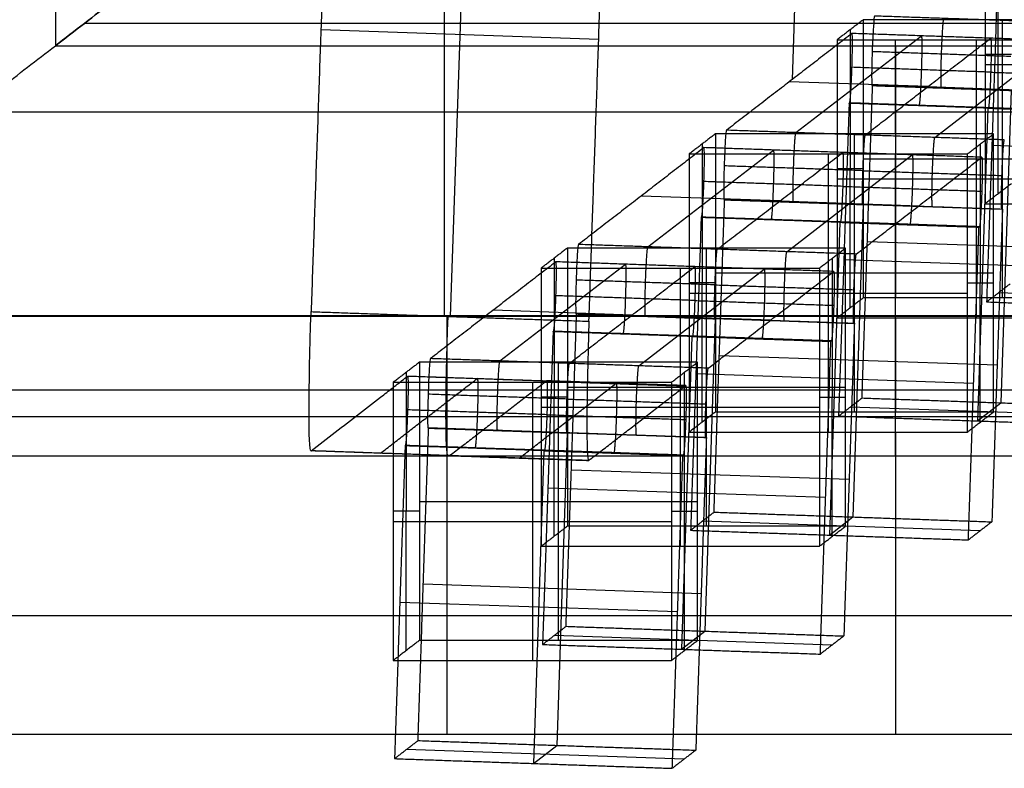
# Model space of a CAD drawing. Header units: millimetres. Extents: x -248 to 248, y -256 to 255.
# Tile 2 of 64: x -210 to -195, y -256 to -246. Entities that reach past the tile are written whole.
import ezdxf

# ---------------------------------------------------------------- set-up
doc = ezdxf.new("R2010")
doc.units = ezdxf.units.MM
doc.layers.add('Défaut', color=7, linetype='Continuous', true_color=0x000000)

msp = doc.modelspace()

# ---------------------------------------------------------------- linework, layer by layer
at = {"layer": 'Défaut'}
for p, q in [((-197.496, -216.396, 210.844), (-198.536, -246.389, 210.844)), ((-203.174, -241.692, 5.05), (-203.455, -249.792, 5.05)), ((-195.572, -248.029, 303.667), (-195.569, -244.028, 303.667)), ((-195.511, -249.525, 246.538), (-195.511, -245.527, 246.433)), ((-201.317, -245.812, 4.984), (-205.312, -245.673, 5.116)), ((-197.7, -249.67, 240.991), (-197.697, -245.669, 240.991)), ((-198.481, -247.15, 183.07), (-196.676, -245.759, 236.197)), ((-197.047, -247.168, 183.757), (-197.047, -245.814, 235.443)), ((-196.483, -247.219, 183.004), (-194.679, -245.828, 236.131)), ((-195.887, -245.814, 235.443), (-195.887, -249.813, 235.548)), ((-197.047, -245.901, 384.949), (-197.047, -249.525, 246.538)), ((-195.382, -246.029, 309.166), (-195.759, -246.029, 298.168)), ((-195.759, -246.172, 298.172), (-191.759, -246.172, 298.172)), ((-196.581, -246.489, 209.6), (-198.576, -246.42, 209.666)), ((-196.581, -246.489, 209.6), (-194.581, -246.558, 209.534)), ((-195.529, -251.033, 246.056), (-195.381, -246.537, 245.939)), ((-195.715, -246.795, 236.09), (-197.711, -246.726, 236.156)), ((-196.71, -246.758, 236.223), (-196.717, -246.763, 236.023)), ((-195.719, -246.798, 235.99), (-195.867, -251.294, 236.108)), ((-195.715, -246.795, 236.09), (-193.716, -246.865, 236.024)), ((-215.547, -246.85, 195.883), (-178.547, -246.85, 195.883)), ((-197.639, -251.166, 183.862), (-197.639, -247.168, 183.757)), ((-199.829, -251.312, 178.315), (-199.825, -247.31, 178.314)), ((-195.829, -251.312, 178.315), (-195.825, -247.31, 178.314)), ((-191.666, -247.472, 298.659), (-195.662, -247.337, 298.791)), ((-200.609, -248.791, 120.393), (-198.805, -247.4, 173.521)), ((-198.612, -248.861, 120.327), (-196.807, -247.469, 173.455)), ((-198.015, -247.456, 172.767), (-198.015, -251.454, 172.872)), ((-197.511, -247.526, 246.486), (-193.511, -247.526, 246.486)), ((-197.047, -251.798, 6.921), (-197.047, -247.456, 172.767)), ((-197.511, -247.67, 246.489), (-197.887, -247.67, 235.492)), ((-197.887, -247.814, 235.496), (-193.887, -247.814, 235.496)), ((-198.709, -248.13, 146.924), (-200.705, -248.061, 146.99)), ((-197.512, -248.181, 183.163), (-199.509, -248.112, 183.229)), ((-198.709, -248.13, 146.924), (-196.71, -248.2, 146.858)), ((-198.507, -248.144, 183.296), (-198.514, -248.149, 183.096)), ((-197.658, -252.675, 183.38), (-197.509, -248.179, 183.263)), ((-197.512, -248.181, 183.163), (-195.513, -248.25, 183.097)), ((-196.51, -248.213, 183.23), (-196.516, -248.218, 183.03)), ((-197.843, -248.436, 173.414), (-199.84, -248.367, 173.48)), ((-198.838, -248.399, 173.547), (-198.845, -248.404, 173.347)), ((-197.847, -248.439, 173.314), (-197.996, -252.935, 173.432)), ((-197.843, -248.436, 173.414), (-195.845, -248.506, 173.348)), ((-196.841, -248.468, 173.481), (-196.847, -248.474, 173.281)), ((-193.457, -248.853, 245.932), (-197.453, -248.718, 246.064)), ((-199.767, -252.808, 121.186), (-199.767, -248.809, 121.081)), ((-202.738, -250.432, 57.717), (-200.933, -249.041, 110.844)), ((-201.957, -252.953, 115.638), (-201.953, -248.952, 115.638)), ((-197.957, -252.953, 115.638), (-197.953, -248.952, 115.638)), ((-193.795, -249.114, 235.983), (-197.791, -248.978, 236.115)), ((-200.74, -250.502, 57.651), (-198.936, -249.111, 110.778)), ((-200.143, -249.097, 110.091), (-200.143, -253.095, 110.196)), ((-199.639, -249.167, 183.809), (-195.639, -249.167, 183.809)), ((-199.639, -249.311, 183.813), (-200.015, -249.311, 172.816)), ((-196.015, -249.311, 172.816), (-195.639, -249.311, 183.813)), ((-200.015, -249.455, 172.82), (-196.015, -249.455, 172.82)), ((-191.573, -249.592, 303.692), (-195.569, -249.453, 303.824)), ((-200.837, -249.772, 84.248), (-202.834, -249.702, 84.314)), ((-199.641, -249.822, 120.486), (-201.638, -249.753, 120.553)), ((-200.837, -249.772, 84.248), (-198.838, -249.841, 84.182)), ((-200.636, -249.785, 120.619), (-200.643, -249.79, 120.42)), ((-199.787, -254.316, 120.704), (-199.638, -249.82, 120.586)), ((-199.641, -249.822, 120.486), (-197.642, -249.892, 120.42)), ((-198.638, -249.854, 120.553), (-198.645, -249.86, 120.354)), ((-197.047, -249.813, 235.548), (-197.047, -251.166, 183.862)), ((-199.972, -250.078, 110.738), (-201.969, -250.008, 110.804)), ((-200.967, -250.04, 110.871), (-200.974, -250.046, 110.671)), ((-199.976, -250.08, 110.638), (-200.125, -254.576, 110.756)), ((-199.972, -250.078, 110.738), (-197.973, -250.147, 110.672)), ((-198.969, -250.11, 110.805), (-198.976, -250.115, 110.605)), ((-195.586, -250.494, 183.255), (-199.582, -250.359, 183.388)), ((-201.895, -254.449, 58.509), (-201.895, -250.45, 58.405)), ((-204.085, -254.594, 52.962), (-204.081, -250.593, 52.962)), ((-200.085, -254.594, 52.962), (-200.081, -250.593, 52.962)), ((-195.924, -250.755, 173.307), (-199.92, -250.619, 173.439)), ((-202.271, -250.738, 47.415), (-202.271, -254.737, 47.52)), ((-215.547, -250.849, 195.987), (-178.547, -250.849, 195.987)), ((-201.767, -250.808, 121.133), (-197.767, -250.808, 121.133)), ((-201.767, -250.952, 121.137), (-202.143, -250.952, 110.14)), ((-198.143, -250.952, 110.14), (-197.767, -250.952, 121.137)), ((-195.869, -251.294, 236.108), (-195.531, -251.033, 246.057)), ((-202.143, -251.096, 110.143), (-198.143, -251.096, 110.143)), ((-193.702, -251.233, 241.016), (-197.698, -251.094, 241.148)), ((-201.769, -251.464, 57.81), (-203.767, -251.394, 57.876)), ((-202.764, -251.426, 57.943), (-202.771, -251.432, 57.743)), ((-201.916, -255.957, 58.028), (-201.767, -251.461, 57.91)), ((-201.769, -251.464, 57.81), (-199.771, -251.533, 57.744)), ((-200.767, -251.496, 57.877), (-200.773, -251.501, 57.677)), ((-197.047, -251.454, 172.872), (-197.047, -255.797, 7.026)), ((-202.1, -251.719, 48.062), (-204.098, -251.65, 48.128)), ((-203.095, -251.682, 48.194), (-203.102, -251.687, 47.995)), ((-202.105, -251.721, 47.962), (-202.254, -256.217, 48.079)), ((-202.1, -251.719, 48.062), (-200.102, -251.788, 47.996)), ((-201.098, -251.751, 48.128), (-201.104, -251.756, 47.929)), ((-201.461, -251.863, 6.983), (-203.486, -251.792, 7.05)), ((-197.715, -252.136, 120.579), (-201.71, -252, 120.711)), ((-198.053, -252.396, 110.631), (-202.048, -252.26, 110.763)), ((-203.895, -252.45, 58.457), (-199.895, -252.45, 58.457)), ((-203.895, -252.593, 58.461), (-204.271, -252.593, 47.464)), ((-200.271, -252.593, 47.464), (-199.895, -252.593, 58.461)), ((-204.271, -252.737, 47.467), (-200.271, -252.737, 47.467)), ((-195.831, -252.874, 178.34), (-199.827, -252.735, 178.472)), ((-197.998, -252.935, 173.432), (-197.66, -252.674, 183.38)), ((-199.844, -253.777, 57.903), (-203.839, -253.641, 58.035)), ((-200.182, -254.037, 47.954), (-204.177, -253.902, 48.087)), ((-200.127, -254.576, 110.756), (-199.789, -254.316, 120.704)), ((-197.96, -254.515, 115.664), (-201.955, -254.377, 115.796)), ((-200.089, -256.156, 52.988), (-204.084, -256.018, 53.12)), ((-202.255, -256.217, 48.079), (-201.918, -255.957, 58.028))]:
    msp.add_line(p, q, dxfattribs=at)
at = {"layer": 'Défaut', "extrusion": (0.998854, -0.034647, -0.033019)}
for centre, start, end in [((-256.695, 0.619, -196.734), 180, 270), ((-256.695, 0.619, -192.734), 178.433, 180)]:
    msp.add_arc(centre, 2, start, end, dxfattribs=at)
at = {"layer": 'Défaut', "extrusion": (-0.998854, 0.034647, 0.033019)}
for centre, start, end in [((256.695, 0.619, 194.767), 270, 360), ((256.695, 0.619, 192.734), 270, 0), ((256.695, 0.619, 196.734), 360, 1.567), ((256.695, 0.619, 194.734), 0, 1.567)]:
    msp.add_arc(centre, 2, start, end, dxfattribs=at)
at = {"layer": 'Défaut'}
for points, degree in [([(-205.172, -241.623, 5.116), (-205.312, -245.673, 5.116), (-205.453, -249.723, 5.116)], 2), ([(-201.457, -249.861, 4.984), (-201.317, -245.812, 4.984), (-201.176, -241.762, 4.984)], 2), ([(-221.963, -251.798, 6.921), (-215.547, -246.85, 195.883), (-209.131, -241.902, 384.844)], 2), ([(-209.131, -241.902, 384.844), (-209.131, -243.901, 384.896), (-209.131, -245.901, 384.949)], 2), ([(-203.532, -249.78, 0.869), (-203.532, -247.754, 0.876), (-203.532, -245.725, 0.876), (-203.532, -243.693, 0.876)], 3), ([(-195.759, -244.173, 298.12), (-195.759, -246.172, 298.172), (-195.759, -248.172, 298.224)], 2), ([(-195.586, -245.087, 298.732), (-195.662, -247.335, 298.791), (-195.738, -249.583, 298.85)], 2), ([(-209.131, -245.901, 384.949), (-208.852, -245.686, 393.144), (-208.574, -245.472, 401.339), (-208.296, -245.257, 409.536)], 3), ([(-197.511, -245.527, 246.433), (-197.699, -245.67, 240.938), (-197.887, -245.814, 235.443)], 2), ([(-193.511, -245.527, 246.433), (-195.511, -245.527, 246.433), (-197.511, -245.527, 246.433)], 2), ([(-197.511, -245.527, 246.433), (-197.511, -247.526, 246.486), (-197.511, -249.525, 246.538)], 2), ([(-195.355, -245.543, 245.713), (-196.352, -245.509, 245.746), (-197.35, -245.474, 245.779)], 2), ([(-209.131, -245.901, 384.949), (-209.032, -245.825, 387.854), (-208.933, -245.749, 390.76), (-208.835, -245.673, 393.665)], 3), ([(-164.952, -245.579, 397.242), (-186.833, -245.579, 397.242), (-208.713, -245.579, 397.242)], 2), ([(-197.674, -245.724, 236.23), (-198.576, -246.42, 209.666), (-199.479, -247.115, 183.103)], 2), ([(-197.887, -245.814, 235.443), (-195.887, -245.814, 235.443), (-193.887, -245.814, 235.443)], 2), ([(-197.887, -245.814, 235.443), (-197.887, -247.814, 235.496), (-197.887, -249.813, 235.548)], 2), ([(-195.679, -245.793, 236.164), (-196.676, -245.759, 236.197), (-197.674, -245.724, 236.23)], 2), ([(-193.679, -245.863, 236.098), (-194.679, -245.828, 236.131), (-195.679, -245.793, 236.164)], 2), ([(-221.963, -255.797, 7.026), (-215.547, -250.849, 195.987), (-209.131, -245.901, 384.949)], 2), ([(-209.131, -245.901, 384.949), (-190.631, -245.901, 384.949), (-172.131, -245.901, 384.949)], 2), ([(-195.388, -246.056, 245.226), (-196.386, -246.021, 245.259), (-197.384, -245.986, 245.292)], 2), ([(-195.679, -246.281, 236.676), (-196.676, -246.246, 236.709), (-197.674, -246.211, 236.742)], 2), ([(-195.679, -246.281, 236.676), (-194.679, -246.315, 236.643), (-193.679, -246.35, 236.61)], 2), ([(-197.529, -250.964, 246.123), (-197.453, -248.716, 246.064), (-197.377, -246.468, 246.005)], 2), ([(-197.377, -246.468, 246.005), (-197.38, -246.471, 245.905), (-197.383, -246.473, 245.805)], 2), ([(-197.383, -246.473, 245.805), (-196.386, -246.508, 245.772), (-195.388, -246.543, 245.739)], 2), ([(-195.384, -246.54, 245.839), (-196.382, -246.505, 245.872), (-197.38, -246.471, 245.905)], 2), ([(-195.381, -246.537, 245.939), (-196.379, -246.503, 245.972), (-197.377, -246.468, 246.005)], 2), ([(-196.379, -246.503, 245.972), (-196.382, -246.505, 245.872), (-196.386, -246.508, 245.772)], 2), ([(-197.715, -246.729, 236.056), (-197.791, -248.977, 236.115), (-197.867, -251.224, 236.174)], 2), ([(-197.715, -246.729, 236.056), (-197.711, -246.726, 236.156), (-197.708, -246.723, 236.256)], 2), ([(-195.719, -246.798, 235.99), (-196.717, -246.763, 236.023), (-197.715, -246.729, 236.056)], 2), ([(-195.712, -246.793, 236.19), (-196.71, -246.758, 236.223), (-197.708, -246.723, 236.256)], 2), ([(-195.712, -246.793, 236.19), (-195.715, -246.795, 236.09), (-195.719, -246.798, 235.99)], 2), ([(-195.719, -246.798, 235.99), (-194.719, -246.833, 235.957), (-193.719, -246.867, 235.924)], 2), ([(-193.712, -246.862, 236.124), (-194.712, -246.827, 236.157), (-195.712, -246.793, 236.19)], 2), ([(-199.639, -247.168, 183.757), (-199.827, -247.312, 178.262), (-200.015, -247.456, 172.767)], 2), ([(-195.639, -247.168, 183.757), (-197.639, -247.168, 183.757), (-199.639, -247.168, 183.757)], 2), ([(-199.639, -247.168, 183.757), (-199.639, -249.167, 183.809), (-199.639, -251.166, 183.862)], 2), ([(-197.483, -247.185, 183.037), (-198.481, -247.15, 183.07), (-199.479, -247.115, 183.103)], 2), ([(-195.483, -247.254, 182.97), (-196.483, -247.219, 183.004), (-197.483, -247.185, 183.037)], 2), ([(-196.015, -247.456, 172.767), (-195.827, -247.312, 178.262), (-195.639, -247.168, 183.757)], 2), ([(-195.639, -251.166, 183.862), (-195.639, -249.167, 183.809), (-195.639, -247.168, 183.757)], 2), ([(-199.803, -247.365, 173.554), (-200.705, -248.061, 146.99), (-201.607, -248.757, 120.426)], 2), ([(-197.807, -247.435, 173.488), (-198.805, -247.4, 173.521), (-199.803, -247.365, 173.554)], 2), ([(-200.015, -247.456, 172.767), (-198.015, -247.456, 172.767), (-196.015, -247.456, 172.767)], 2), ([(-200.015, -247.456, 172.767), (-200.015, -249.455, 172.82), (-200.015, -251.454, 172.872)], 2), ([(-195.807, -247.504, 173.422), (-196.807, -247.469, 173.455), (-197.807, -247.435, 173.488)], 2), ([(-197.612, -248.895, 120.294), (-196.71, -248.2, 146.858), (-195.807, -247.504, 173.422)], 2), ([(-196.015, -247.456, 172.767), (-196.015, -249.455, 172.82), (-196.015, -251.454, 172.872)], 2), ([(-197.516, -247.697, 182.55), (-198.514, -247.662, 182.583), (-199.512, -247.628, 182.616)], 2), ([(-197.516, -247.697, 182.55), (-196.517, -247.731, 182.517), (-195.517, -247.766, 182.484)], 2), ([(-197.807, -247.922, 174), (-198.805, -247.887, 174.033), (-199.803, -247.853, 174.066)], 2), ([(-197.807, -247.922, 174), (-196.807, -247.956, 173.967), (-195.807, -247.991, 173.934)], 2), ([(-195.382, -247.884, 309.214), (-195.57, -248.028, 303.719), (-195.759, -248.172, 298.224)], 2), ([(-199.658, -252.605, 183.446), (-199.582, -250.357, 183.387), (-199.506, -248.109, 183.329)], 2), ([(-199.506, -248.109, 183.329), (-199.509, -248.112, 183.229), (-199.512, -248.115, 183.129)], 2), ([(-199.512, -248.115, 183.129), (-198.514, -248.149, 183.096), (-197.516, -248.184, 183.063)], 2), ([(-199.506, -248.109, 183.329), (-198.507, -248.144, 183.296), (-197.509, -248.179, 183.263)], 2), ([(-197.516, -248.184, 183.063), (-197.512, -248.181, 183.163), (-197.509, -248.179, 183.263)], 2), ([(-195.517, -248.253, 182.997), (-196.516, -248.218, 183.03), (-197.516, -248.184, 183.063)], 2), ([(-197.509, -248.179, 183.263), (-196.51, -248.213, 183.23), (-195.51, -248.248, 183.196)], 2), ([(-195.759, -248.172, 298.224), (-193.759, -248.172, 298.224), (-191.759, -248.172, 298.224)], 2), ([(-199.843, -248.37, 173.38), (-199.919, -250.618, 173.439), (-199.995, -252.866, 173.498)], 2), ([(-199.843, -248.37, 173.38), (-199.84, -248.367, 173.48), (-199.837, -248.365, 173.58)], 2), ([(-197.847, -248.439, 173.314), (-198.845, -248.404, 173.347), (-199.843, -248.37, 173.38)], 2), ([(-197.84, -248.434, 173.514), (-198.838, -248.399, 173.547), (-199.837, -248.365, 173.58)], 2), ([(-195.51, -248.248, 183.196), (-195.586, -250.496, 183.255), (-195.662, -252.744, 183.314)], 2), ([(-195.51, -248.248, 183.196), (-195.513, -248.25, 183.097), (-195.517, -248.253, 182.997)], 2), ([(-197.84, -248.434, 173.514), (-197.843, -248.436, 173.414), (-197.847, -248.439, 173.314)], 2), ([(-197.847, -248.439, 173.314), (-196.847, -248.474, 173.281), (-195.848, -248.508, 173.248)], 2), ([(-195.841, -248.503, 173.448), (-196.841, -248.468, 173.481), (-197.84, -248.434, 173.514)], 2), ([(-196, -253.004, 173.366), (-195.924, -250.756, 173.307), (-195.848, -248.508, 173.248)], 2), ([(-195.848, -248.508, 173.248), (-195.845, -248.506, 173.348), (-195.841, -248.503, 173.448)], 2), ([(-199.611, -248.826, 120.36), (-200.609, -248.791, 120.393), (-201.607, -248.757, 120.426)], 2), ([(-201.767, -248.809, 121.081), (-201.955, -248.953, 115.586), (-202.143, -249.097, 110.091)], 2), ([(-197.767, -248.809, 121.081), (-199.767, -248.809, 121.081), (-201.767, -248.809, 121.081)], 2), ([(-201.767, -248.809, 121.081), (-201.767, -250.808, 121.133), (-201.767, -252.808, 121.186)], 2), ([(-197.612, -248.895, 120.294), (-198.611, -248.861, 120.327), (-199.611, -248.826, 120.36)], 2), ([(-198.143, -249.097, 110.091), (-197.955, -248.953, 115.586), (-197.767, -248.809, 121.081)], 2), ([(-197.767, -252.808, 121.186), (-197.767, -250.808, 121.133), (-197.767, -248.809, 121.081)], 2), ([(-201.932, -249.007, 110.877), (-202.834, -249.702, 84.314), (-203.736, -250.398, 57.75)], 2), ([(-199.935, -249.076, 110.811), (-200.933, -249.041, 110.844), (-201.932, -249.007, 110.877)], 2), ([(-197.936, -249.145, 110.745), (-198.936, -249.111, 110.778), (-199.935, -249.076, 110.811)], 2), ([(-202.143, -249.097, 110.091), (-200.143, -249.097, 110.091), (-198.143, -249.097, 110.091)], 2), ([(-202.143, -249.097, 110.091), (-202.143, -251.096, 110.143), (-202.143, -253.095, 110.196)], 2), ([(-199.741, -250.536, 57.618), (-198.838, -249.841, 84.182), (-197.936, -249.145, 110.745)], 2), ([(-198.143, -249.097, 110.091), (-198.143, -251.096, 110.143), (-198.143, -253.095, 110.196)], 2), ([(-199.644, -249.338, 119.874), (-200.643, -249.303, 119.907), (-201.641, -249.269, 119.94)], 2), ([(-199.644, -249.338, 119.874), (-198.645, -249.373, 119.841), (-197.646, -249.407, 119.808)], 2), ([(-195.738, -249.583, 298.85), (-195.569, -249.453, 303.824), (-195.4, -249.323, 308.799)], 2), ([(-199.935, -249.563, 111.324), (-200.933, -249.528, 111.357), (-201.932, -249.494, 111.39)], 2), ([(-199.935, -249.563, 111.324), (-198.935, -249.598, 111.291), (-197.936, -249.632, 111.258)], 2), ([(-197.511, -249.525, 246.538), (-197.699, -249.669, 241.043), (-197.887, -249.813, 235.548)], 2), ([(-193.511, -249.525, 246.538), (-195.511, -249.525, 246.538), (-197.511, -249.525, 246.538)], 2), ([(-195.738, -249.583, 298.85), (-193.74, -249.653, 298.784), (-191.742, -249.722, 298.718)], 2), ([(-222.032, -249.78, 0.869), (-203.532, -249.78, 0.869), (-185.032, -249.78, 0.869)], 2), ([(-185.032, -249.793, 4.869), (-203.532, -249.793, 4.869), (-222.032, -249.793, 4.869)], 2), ([(-205.453, -249.723, 5.116), (-203.455, -249.792, 5.05), (-201.457, -249.861, 4.984)], 2), ([(-201.786, -254.246, 120.77), (-201.71, -251.998, 120.711), (-201.634, -249.75, 120.652)], 2), ([(-201.634, -249.75, 120.652), (-201.638, -249.753, 120.553), (-201.641, -249.756, 120.453)], 2), ([(-201.641, -249.756, 120.453), (-200.643, -249.79, 120.42), (-199.644, -249.825, 120.387)], 2), ([(-201.634, -249.75, 120.652), (-200.636, -249.785, 120.619), (-199.637, -249.82, 120.586)], 2), ([(-199.644, -249.825, 120.387), (-199.641, -249.822, 120.486), (-199.637, -249.82, 120.586)], 2), ([(-197.646, -249.894, 120.321), (-198.645, -249.86, 120.354), (-199.644, -249.825, 120.387)], 2), ([(-199.637, -249.82, 120.586), (-198.638, -249.854, 120.553), (-197.639, -249.889, 120.52)], 2), ([(-197.887, -249.813, 235.548), (-195.887, -249.813, 235.548), (-193.887, -249.813, 235.548)], 2), ([(-197.639, -249.889, 120.52), (-197.715, -252.137, 120.579), (-197.791, -254.385, 120.638)], 2), ([(-197.639, -249.889, 120.52), (-197.642, -249.892, 120.42), (-197.646, -249.894, 120.321)], 2), ([(-201.972, -250.011, 110.704), (-202.048, -252.259, 110.763), (-202.124, -254.507, 110.822)], 2), ([(-201.972, -250.011, 110.704), (-201.969, -250.008, 110.804), (-201.965, -250.006, 110.904)], 2), ([(-199.975, -250.08, 110.638), (-200.974, -250.046, 110.671), (-201.972, -250.011, 110.704)], 2), ([(-199.968, -250.075, 110.838), (-200.967, -250.04, 110.871), (-201.965, -250.006, 110.904)], 2), ([(-199.968, -250.075, 110.838), (-199.972, -250.078, 110.738), (-199.975, -250.08, 110.638)], 2), ([(-199.975, -250.08, 110.638), (-198.976, -250.115, 110.605), (-197.977, -250.15, 110.572)], 2), ([(-197.97, -250.144, 110.772), (-198.969, -250.11, 110.805), (-199.968, -250.075, 110.838)], 2), ([(-198.129, -254.645, 110.69), (-198.053, -252.398, 110.631), (-197.977, -250.15, 110.572)], 2), ([(-197.977, -250.15, 110.572), (-197.973, -250.147, 110.672), (-197.97, -250.144, 110.772)], 2), ([(-203.895, -250.45, 58.405), (-204.083, -250.594, 52.91), (-204.271, -250.738, 47.415)], 2), ([(-199.895, -250.45, 58.405), (-201.895, -250.45, 58.405), (-203.895, -250.45, 58.405)], 2), ([(-203.895, -250.45, 58.405), (-203.895, -252.45, 58.457), (-203.895, -254.449, 58.509)], 2), ([(-201.739, -250.467, 57.684), (-202.738, -250.432, 57.717), (-203.736, -250.398, 57.75)], 2), ([(-199.741, -250.536, 57.618), (-200.74, -250.502, 57.651), (-201.739, -250.467, 57.684)], 2), ([(-200.271, -250.738, 47.415), (-200.083, -250.594, 52.91), (-199.895, -250.45, 58.405)], 2), ([(-199.895, -254.449, 58.509), (-199.895, -252.45, 58.457), (-199.895, -250.45, 58.405)], 2), ([(-204.06, -250.648, 48.201), (-203.062, -250.683, 48.168), (-202.063, -250.717, 48.135)], 2), ([(-204.271, -250.738, 47.415), (-202.271, -250.738, 47.415), (-200.271, -250.738, 47.415)], 2), ([(-204.271, -250.738, 47.415), (-204.271, -252.737, 47.467), (-204.271, -254.737, 47.52)], 2), ([(-202.069, -250.722, 47.935), (-203.068, -250.688, 47.968), (-204.067, -250.653, 48.001)], 2), ([(-202.069, -250.722, 47.935), (-201.071, -250.757, 47.902), (-200.072, -250.792, 47.869)], 2), ([(-200.065, -250.786, 48.069), (-201.064, -250.752, 48.102), (-202.063, -250.717, 48.135)], 2), ([(-200.271, -250.738, 47.415), (-200.271, -252.737, 47.467), (-200.271, -254.737, 47.52)], 2), ([(-201.773, -250.979, 57.198), (-202.771, -250.945, 57.231), (-203.77, -250.91, 57.264)], 2), ([(-201.773, -250.979, 57.198), (-200.774, -251.014, 57.165), (-199.775, -251.049, 57.132)], 2), ([(-197.867, -251.224, 236.174), (-197.698, -251.094, 241.148), (-197.529, -250.964, 246.123)], 2), ([(-197.529, -250.964, 246.123), (-195.531, -251.033, 246.057), (-193.533, -251.103, 245.99)], 2), ([(-202.062, -251.204, 48.648), (-203.061, -251.17, 48.681), (-204.06, -251.135, 48.714)], 2), ([(-202.062, -251.204, 48.648), (-201.064, -251.239, 48.615), (-200.065, -251.274, 48.582)], 2), ([(-199.639, -251.166, 183.862), (-199.827, -251.31, 178.367), (-200.015, -251.454, 172.872)], 2), ([(-195.639, -251.166, 183.862), (-197.639, -251.166, 183.862), (-199.639, -251.166, 183.862)], 2), ([(-196.015, -251.454, 172.872), (-195.827, -251.31, 178.367), (-195.639, -251.166, 183.862)], 2), ([(-197.867, -251.224, 236.174), (-195.869, -251.294, 236.108), (-193.871, -251.363, 236.042)], 2), ([(-203.915, -255.888, 58.094), (-203.839, -253.64, 58.035), (-203.763, -251.392, 57.976)], 2), ([(-203.763, -251.392, 57.976), (-203.767, -251.394, 57.876), (-203.77, -251.397, 57.776)], 2), ([(-203.77, -251.397, 57.776), (-202.771, -251.432, 57.743), (-201.772, -251.466, 57.71)], 2), ([(-203.763, -251.392, 57.976), (-202.764, -251.426, 57.943), (-201.765, -251.461, 57.91)], 2), ([(-201.772, -251.466, 57.71), (-201.769, -251.464, 57.81), (-201.765, -251.461, 57.91)], 2), ([(-199.775, -251.536, 57.644), (-200.773, -251.501, 57.677), (-201.772, -251.466, 57.71)], 2), ([(-201.765, -251.461, 57.91), (-200.767, -251.496, 57.877), (-199.768, -251.53, 57.844)], 2), ([(-200.015, -251.454, 172.872), (-198.015, -251.454, 172.872), (-196.015, -251.454, 172.872)], 2), ([(-199.768, -251.53, 57.844), (-199.844, -253.778, 57.903), (-199.92, -256.026, 57.962)], 2), ([(-199.768, -251.53, 57.844), (-199.771, -251.533, 57.744), (-199.775, -251.536, 57.644)], 2), ([(-201.461, -251.863, 6.983), (-203.458, -251.793, 7.049), (-205.456, -251.724, 7.115)], 2), ([(-203.456, -251.793, 7.103), (-204.455, -251.758, 7.136), (-205.454, -251.723, 7.169)], 2), ([(-204.101, -251.652, 48.028), (-204.177, -253.9, 48.087), (-204.253, -256.148, 48.146)], 2), ([(-204.101, -251.652, 48.028), (-204.098, -251.65, 48.128), (-204.094, -251.647, 48.227)], 2), ([(-202.103, -251.722, 47.962), (-203.102, -251.687, 47.995), (-204.101, -251.652, 48.028)], 2), ([(-202.096, -251.716, 48.161), (-203.095, -251.682, 48.194), (-204.094, -251.647, 48.227)], 2), ([(-202.096, -251.716, 48.161), (-202.1, -251.719, 48.062), (-202.103, -251.722, 47.962)], 2), ([(-202.103, -251.722, 47.962), (-201.104, -251.756, 47.929), (-200.106, -251.791, 47.896)], 2), ([(-200.099, -251.786, 48.095), (-201.098, -251.751, 48.128), (-202.096, -251.716, 48.161)], 2), ([(-184.963, -251.798, 6.921), (-203.463, -251.798, 6.921), (-221.963, -251.798, 6.921)], 2), ([(-203.456, -251.793, 7.103), (-202.458, -251.827, 7.07), (-201.459, -251.862, 7.037)], 2), ([(-200.258, -256.287, 48.013), (-200.182, -254.039, 47.955), (-200.106, -251.791, 47.896)], 2), ([(-200.106, -251.791, 47.896), (-200.102, -251.788, 47.996), (-200.099, -251.786, 48.095)], 2), ([(-199.995, -252.866, 173.498), (-199.827, -252.735, 178.472), (-199.658, -252.605, 183.446)], 2), ([(-199.658, -252.605, 183.446), (-197.66, -252.674, 183.38), (-195.662, -252.744, 183.314)], 2), ([(-195.662, -252.744, 183.314), (-195.831, -252.874, 178.34), (-196, -253.004, 173.366)], 2), ([(-201.767, -252.808, 121.186), (-201.955, -252.952, 115.691), (-202.143, -253.095, 110.196)], 2), ([(-197.767, -252.808, 121.186), (-199.767, -252.808, 121.186), (-201.767, -252.808, 121.186)], 2), ([(-199.995, -252.866, 173.498), (-197.998, -252.935, 173.432), (-196, -253.004, 173.366)], 2), ([(-198.143, -253.095, 110.196), (-197.955, -252.952, 115.691), (-197.767, -252.808, 121.186)], 2), ([(-202.143, -253.095, 110.196), (-200.143, -253.095, 110.196), (-198.143, -253.095, 110.196)], 2), ([(-202.124, -254.507, 110.822), (-201.955, -254.377, 115.796), (-201.786, -254.246, 120.77)], 2), ([(-201.786, -254.246, 120.77), (-199.789, -254.316, 120.704), (-197.791, -254.385, 120.638)], 2), ([(-203.895, -254.449, 58.509), (-204.083, -254.593, 53.015), (-204.271, -254.737, 47.52)], 2), ([(-199.895, -254.449, 58.509), (-201.895, -254.449, 58.509), (-203.895, -254.449, 58.509)], 2), ([(-200.271, -254.737, 47.52), (-200.083, -254.593, 53.015), (-199.895, -254.449, 58.509)], 2), ([(-197.791, -254.385, 120.638), (-197.96, -254.515, 115.664), (-198.129, -254.645, 110.69)], 2), ([(-202.124, -254.507, 110.822), (-200.127, -254.576, 110.756), (-198.129, -254.645, 110.69)], 2), ([(-204.271, -254.737, 47.52), (-202.271, -254.737, 47.52), (-200.271, -254.737, 47.52)], 2), ([(-221.963, -255.797, 7.026), (-203.463, -255.797, 7.026), (-184.963, -255.797, 7.026)], 2), ([(-204.253, -256.148, 48.146), (-204.084, -256.018, 53.12), (-203.915, -255.888, 58.094)], 2), ([(-203.915, -255.888, 58.094), (-201.917, -255.957, 58.028), (-199.92, -256.026, 57.962)], 2), ([(-199.92, -256.026, 57.962), (-200.089, -256.156, 52.988), (-200.258, -256.287, 48.013)], 2), ([(-204.253, -256.148, 48.146), (-202.255, -256.217, 48.079), (-200.258, -256.287, 48.013)], 2)]:
    msp.add_open_spline(points, degree=degree, dxfattribs=at)
for points, degree, knots in [([(-207.982, -245.016, 418.792), (-207.982, -245.016, 418.779), (-207.982, -245.017, 418.766), (-208.017, -245.041, 417.725), (-208.052, -245.069, 416.711), (-208.157, -245.15, 413.631), (-208.226, -245.203, 411.585), (-208.574, -245.472, 401.339), (-208.852, -245.686, 393.145), (-209.131, -245.901, 384.949)], 3, [-33.875795, -33.875795, -33.875795, -33.875795, -33.838165, -33.838165, -30.761968, -30.761968, -24.609574, -24.609574, -0.000003, -0.000003, -0.000003, -0.000003]), ([(-197.35, -245.474, 245.779), (-197.354, -245.478, 245.647), (-197.36, -245.534, 245.52), (-197.373, -245.725, 245.338), (-197.379, -245.856, 245.289), (-197.388, -246.117, 245.296), (-197.391, -246.246, 245.353), (-197.391, -246.426, 245.542), (-197.388, -246.477, 245.673), (-197.383, -246.473, 245.805)], 3, [-1.610603, -1.610603, -1.610603, -1.610603, -1.207952, -1.207952, -0.805301, -0.805301, -0.402651, -0.402651, 0, 0, 0, 0]), ([(-197.483, -247.185, 183.037), (-197.479, -247.182, 183.136), (-197.476, -247.179, 183.236), (-196.581, -246.489, 209.6), (-195.686, -245.799, 235.964), (-195.682, -245.796, 236.064), (-195.679, -245.793, 236.164)], 2, [0, 0, 0, 0.2, 0.2, 52.976018, 52.976018, 53.176018, 53.176018, 53.176018]), ([(-199.479, -247.115, 183.103), (-199.483, -247.119, 182.971), (-199.489, -247.175, 182.844), (-199.502, -247.367, 182.662), (-199.508, -247.498, 182.613), (-199.517, -247.758, 182.62), (-199.519, -247.887, 182.677), (-199.519, -248.067, 182.866), (-199.517, -248.118, 182.997), (-199.512, -248.115, 183.129)], 3, [-1.610603, -1.610603, -1.610603, -1.610603, -1.207952, -1.207952, -0.805301, -0.805301, -0.402651, -0.402651, 0, 0, 0, 0]), ([(-199.837, -248.365, 173.58), (-199.832, -248.361, 173.712), (-199.826, -248.304, 173.839), (-199.813, -248.115, 174.019), (-199.807, -247.983, 174.07), (-199.798, -247.723, 174.063), (-199.796, -247.594, 174.007), (-199.796, -247.412, 173.815), (-199.798, -247.362, 173.686), (-199.803, -247.365, 173.554)], 3, [-1.610599, -1.610599, -1.610599, -1.610599, -1.207949, -1.207949, -0.8053, -0.8053, -0.40265, -0.40265, 0, 0, 0, 0]), ([(-199.611, -248.826, 120.36), (-199.608, -248.823, 120.46), (-199.604, -248.821, 120.56), (-198.709, -248.13, 146.924), (-197.814, -247.44, 173.288), (-197.81, -247.437, 173.388), (-197.807, -247.435, 173.488)], 2, [0, 0, 0, 0.2, 0.2, 52.976018, 52.976018, 53.176018, 53.176018, 53.176018]), ([(-201.607, -248.757, 120.426), (-201.612, -248.76, 120.294), (-201.618, -248.816, 120.167), (-201.631, -249.008, 119.986), (-201.637, -249.139, 119.936), (-201.646, -249.399, 119.943), (-201.648, -249.528, 120.001), (-201.648, -249.708, 120.19), (-201.646, -249.759, 120.321), (-201.641, -249.756, 120.453)], 3, [-1.610603, -1.610603, -1.610603, -1.610603, -1.207952, -1.207952, -0.805301, -0.805301, -0.402651, -0.402651, 0, 0, 0, 0]), ([(-201.965, -250.006, 110.904), (-201.961, -250.002, 111.036), (-201.955, -249.945, 111.163), (-201.942, -249.756, 111.343), (-201.936, -249.624, 111.393), (-201.927, -249.364, 111.387), (-201.925, -249.235, 111.33), (-201.925, -249.053, 111.139), (-201.927, -249.003, 111.009), (-201.932, -249.007, 110.877)], 3, [-1.610599, -1.610599, -1.610599, -1.610599, -1.207949, -1.207949, -0.8053, -0.8053, -0.40265, -0.40265, 0, 0, 0, 0]), ([(-201.739, -250.467, 57.684), (-201.736, -250.465, 57.784), (-201.732, -250.462, 57.884), (-200.837, -249.772, 84.248), (-199.942, -249.081, 110.612), (-199.939, -249.079, 110.712), (-199.935, -249.076, 110.811)], 2, [0, 0, 0, 0.2, 0.2, 52.976018, 52.976018, 53.176018, 53.176018, 53.176018]), ([(-203.736, -250.398, 57.75), (-203.741, -250.401, 57.618), (-203.747, -250.458, 57.491), (-203.759, -250.649, 57.31), (-203.766, -250.78, 57.26), (-203.774, -251.041, 57.267), (-203.777, -251.17, 57.325), (-203.777, -251.349, 57.514), (-203.774, -251.4, 57.644), (-203.77, -251.397, 57.776)], 3, [-1.610603, -1.610603, -1.610603, -1.610603, -1.207952, -1.207952, -0.805301, -0.805301, -0.402651, -0.402651, 0, 0, 0, 0]), ([(-205.454, -251.723, 7.169), (-205.222, -251.544, 14.008), (-204.873, -251.275, 24.266), (-204.467, -250.962, 36.234), (-204.293, -250.827, 41.363), (-204.177, -250.738, 44.782), (-204.118, -250.691, 46.492), (-204.06, -250.648, 48.201)], 3, [-41.069555, -41.069555, -41.069555, -41.069555, -20.534778, -10.267389, -5.133694, -5.133694, 0, 0, 0, 0]), ([(-204.094, -251.647, 48.227), (-204.09, -251.644, 48.359), (-204.084, -251.586, 48.487), (-204.071, -251.397, 48.667), (-204.065, -251.266, 48.717), (-204.056, -251.005, 48.711), (-204.053, -250.877, 48.654), (-204.053, -250.695, 48.463), (-204.056, -250.645, 48.333), (-204.06, -250.648, 48.201)], 3, [-1.610599, -1.610599, -1.610599, -1.610599, -1.207949, -1.207949, -0.8053, -0.8053, -0.40265, -0.40265, 0, 0, 0, 0]), ([(-204.455, -251.758, 7.136), (-203.762, -251.223, 27.552), (-203.068, -250.688, 47.968), (-203.065, -250.685, 48.068), (-203.062, -250.683, 48.168)], 2, [-1088.856675, -1088.856675, -1088.856675, -1052.068304, -1052.068304, -1051.888276, -1051.888276, -1051.888276]), ([(-202.063, -250.717, 48.135), (-202.066, -250.72, 48.035), (-202.069, -250.722, 47.935), (-202.763, -251.258, 27.519), (-203.456, -251.793, 7.103)], 2, [0, 0, 0, 0.2, 0.2, 41.069553, 41.069553, 41.069553]), ([(-202.458, -251.827, 7.07), (-201.764, -251.292, 27.486), (-201.071, -250.757, 47.902), (-201.067, -250.754, 48.002), (-201.064, -250.752, 48.102)], 2, [-1088.856675, -1088.856675, -1088.856675, -1052.068304, -1052.068304, -1051.888276, -1051.888276, -1051.888276]), ([(-201.459, -251.862, 7.037), (-200.765, -251.327, 27.453), (-200.072, -250.792, 47.869), (-200.068, -250.789, 47.969), (-200.065, -250.786, 48.069)], 2, [0, 0, 0, 40.869553, 40.869553, 41.069553, 41.069553, 41.069553])]:
    msp.add_open_spline(points, degree=degree, knots=knots, dxfattribs=at)
for points, weights, knots in [([(-196.386, -246.508, 245.772), (-196.403, -246.52, 245.272), (-196.386, -246.021, 245.259), (-196.369, -245.521, 245.246), (-196.352, -245.509, 245.746)], [1, 0.707106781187, 1, 0.707106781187, 1], [-804.110522, -804.110522, -804.110522, -803.325124, -803.325124, -802.539726, -802.539726, -802.539726]), ([(-197.708, -246.723, 236.256), (-197.691, -246.711, 236.755), (-197.674, -246.211, 236.742), (-197.657, -245.712, 236.729), (-197.674, -245.724, 236.23)], [1, 0.707106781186, 1, 0.707106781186, 1], [-2, -2, -2, -1, -1, 0, 0, 0]), ([(-196.676, -245.759, 236.197), (-196.66, -245.746, 236.696), (-196.676, -246.246, 236.709), (-196.693, -246.745, 236.722), (-196.71, -246.758, 236.223)], [1, 0.707106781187, 1, 0.707106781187, 1], [-825.039058, -825.039058, -825.039058, -824.25366, -824.25366, -823.468262, -823.468262, -823.468262]), ([(-195.679, -245.793, 236.164), (-195.662, -245.781, 236.663), (-195.679, -246.281, 236.676), (-195.695, -246.78, 236.69), (-195.712, -246.793, 236.19)], [1, 0.707106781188, 1, 0.707106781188, 1], [-825.039058, -825.039058, -825.039058, -824.25366, -824.25366, -823.468262, -823.468262, -823.468262]), ([(-198.514, -248.149, 183.096), (-198.531, -248.162, 182.596), (-198.514, -247.662, 182.583), (-198.498, -247.163, 182.57), (-198.481, -247.15, 183.07)], [1, 0.707106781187, 1, 0.707106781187, 1], [-879.785872, -879.785872, -879.785872, -879.000474, -879.000474, -878.215076, -878.215076, -878.215076]), ([(-197.516, -248.184, 183.063), (-197.533, -248.196, 182.563), (-197.516, -247.697, 182.55), (-197.5, -247.197, 182.537), (-197.483, -247.185, 183.037)], [1, 0.707106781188, 1, 0.707106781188, 1], [0, 0, 0, 1, 1, 2, 2, 2]), ([(-196.516, -248.218, 183.03), (-196.533, -248.231, 182.53), (-196.517, -247.731, 182.517), (-196.5, -247.232, 182.504), (-196.483, -247.219, 183.004)], [1, 0.707106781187, 1, 0.707106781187, 1], [-879.785872, -879.785872, -879.785872, -879.000474, -879.000474, -878.215076, -878.215076, -878.215076]), ([(-195.517, -248.253, 182.997), (-195.534, -248.266, 182.497), (-195.517, -247.766, 182.484), (-195.5, -247.267, 182.471), (-195.483, -247.254, 182.97)], [1, 0.707106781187, 1, 0.707106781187, 1], [-879.785872, -879.785872, -879.785872, -879.000474, -879.000474, -878.215076, -878.215076, -878.215076]), ([(-198.805, -247.4, 173.521), (-198.788, -247.388, 174.02), (-198.805, -247.887, 174.033), (-198.821, -248.387, 174.046), (-198.838, -248.399, 173.547)], [1, 0.707106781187, 1, 0.707106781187, 1], [-900.714407, -900.714407, -900.714407, -899.929009, -899.929009, -899.143611, -899.143611, -899.143611]), ([(-197.807, -247.435, 173.488), (-197.79, -247.422, 173.987), (-197.807, -247.922, 174), (-197.823, -248.421, 174.013), (-197.84, -248.434, 173.514)], [1, 0.707106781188, 1, 0.707106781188, 1], [0, 0, 0, 1, 1, 2, 2, 2]), ([(-196.807, -247.469, 173.455), (-196.79, -247.457, 173.954), (-196.807, -247.956, 173.967), (-196.824, -248.456, 173.98), (-196.841, -248.468, 173.481)], [1, 0.707106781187, 1, 0.707106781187, 1], [-900.714407, -900.714407, -900.714407, -899.929009, -899.929009, -899.143611, -899.143611, -899.143611]), ([(-195.807, -247.504, 173.422), (-195.79, -247.492, 173.921), (-195.807, -247.991, 173.934), (-195.824, -248.491, 173.947), (-195.841, -248.503, 173.448)], [1, 0.707106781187, 1, 0.707106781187, 1], [-900.714407, -900.714407, -900.714407, -899.929009, -899.929009, -899.143611, -899.143611, -899.143611]), ([(-200.643, -249.79, 120.42), (-200.66, -249.803, 119.92), (-200.643, -249.303, 119.907), (-200.626, -248.804, 119.894), (-200.609, -248.791, 120.393)], [1, 0.707106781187, 1, 0.707106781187, 1], [-955.461221, -955.461221, -955.461221, -954.675823, -954.675823, -953.890425, -953.890425, -953.890425]), ([(-199.644, -249.825, 120.387), (-199.661, -249.838, 119.887), (-199.644, -249.338, 119.874), (-199.628, -248.838, 119.861), (-199.611, -248.826, 120.36)], [1, 0.707106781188, 1, 0.707106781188, 1], [0, 0, 0, 1, 1, 2, 2, 2]), ([(-198.645, -249.86, 120.354), (-198.662, -249.872, 119.854), (-198.645, -249.373, 119.841), (-198.628, -248.873, 119.828), (-198.611, -248.861, 120.327)], [1, 0.707106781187, 1, 0.707106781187, 1], [-955.461221, -955.461221, -955.461221, -954.675823, -954.675823, -953.890425, -953.890425, -953.890425]), ([(-197.646, -249.894, 120.321), (-197.663, -249.907, 119.821), (-197.646, -249.407, 119.808), (-197.629, -248.908, 119.795), (-197.612, -248.895, 120.294)], [1, 0.707106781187, 1, 0.707106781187, 1], [-955.461221, -955.461221, -955.461221, -954.675823, -954.675823, -953.890425, -953.890425, -953.890425]), ([(-200.933, -249.041, 110.844), (-200.916, -249.029, 111.344), (-200.933, -249.528, 111.357), (-200.95, -250.028, 111.37), (-200.967, -250.04, 110.871)], [1, 0.707106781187, 1, 0.707106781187, 1], [-976.389757, -976.389757, -976.389757, -975.604359, -975.604359, -974.818961, -974.818961, -974.818961]), ([(-199.935, -249.076, 110.811), (-199.918, -249.063, 111.311), (-199.935, -249.563, 111.324), (-199.951, -250.063, 111.337), (-199.968, -250.075, 110.838)], [1, 0.707106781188, 1, 0.707106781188, 1], [0, 0, 0, 1, 1, 2, 2, 2]), ([(-198.936, -249.111, 110.778), (-198.919, -249.098, 111.278), (-198.935, -249.598, 111.291), (-198.952, -250.097, 111.304), (-198.969, -250.11, 110.805)], [1, 0.707106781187, 1, 0.707106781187, 1], [-976.389757, -976.389757, -976.389757, -975.604359, -975.604359, -974.818961, -974.818961, -974.818961]), ([(-197.936, -249.145, 110.745), (-197.919, -249.133, 111.245), (-197.936, -249.632, 111.258), (-197.953, -250.132, 111.271), (-197.97, -250.144, 110.772)], [1, 0.707106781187, 1, 0.707106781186, 1], [-976.389757, -976.389757, -976.389757, -975.604359, -975.604359, -974.818961, -974.818961, -974.818961]), ([(-203.498, -255.797, 7.026), (-203.498, -255.863, 4.49), (-203.498, -254.09, 2.676), (-203.498, -252.317, 0.861), (-203.498, -249.78, 0.869)], [1.00000000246, 0.921046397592, 0.999999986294, 0.921046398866, 0.999999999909], [0, 0, 0, 0.5, 0.5, 1, 1, 1]), ([(-203.498, -251.798, 6.921), (-203.498, -251.821, 6.076), (-203.498, -251.229, 5.471), (-203.498, -250.638, 4.866), (-203.498, -249.793, 4.869)], [0.999999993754, 0.921046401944, 0.999999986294, 0.921046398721, 1.0000000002], [0, 0, 0, 0.5, 0.5, 1, 1, 1]), ([(-202.771, -251.432, 57.743), (-202.788, -251.444, 57.244), (-202.771, -250.945, 57.231), (-202.755, -250.445, 57.218), (-202.738, -250.432, 57.717)], [1, 0.707106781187, 1, 0.707106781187, 1], [-1031.136571, -1031.136571, -1031.136571, -1030.351173, -1030.351173, -1029.565775, -1029.565775, -1029.565775]), ([(-201.772, -251.466, 57.71), (-201.789, -251.479, 57.211), (-201.773, -250.979, 57.198), (-201.756, -250.48, 57.185), (-201.739, -250.467, 57.684)], [1, 0.707106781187, 1, 0.707106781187, 1], [0, 0, 0, 1, 1, 2, 2, 2]), ([(-200.773, -251.501, 57.677), (-200.79, -251.513, 57.178), (-200.774, -251.014, 57.165), (-200.757, -250.514, 57.152), (-200.74, -250.502, 57.651)], [1, 0.707106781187, 1, 0.707106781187, 1], [-1031.136571, -1031.136571, -1031.136571, -1030.351173, -1030.351173, -1029.565775, -1029.565775, -1029.565775]), ([(-199.775, -251.536, 57.644), (-199.791, -251.548, 57.145), (-199.775, -251.049, 57.132), (-199.758, -250.549, 57.119), (-199.741, -250.536, 57.618)], [1, 0.707106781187, 1, 0.707106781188, 0.999999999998], [-1031.136571, -1031.136571, -1031.136571, -1030.351173, -1030.351173, -1029.565775, -1029.565775, -1029.565775]), ([(-203.062, -250.683, 48.168), (-203.045, -250.67, 48.668), (-203.061, -251.17, 48.681), (-203.078, -251.669, 48.694), (-203.095, -251.682, 48.194)], [1, 0.707106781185, 1, 0.707106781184, 1.00000000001], [-1051.888276, -1051.888276, -1051.888276, -1051.181307, -1051.181307, -1050.474338, -1050.474338, -1050.474338]), ([(-202.063, -250.717, 48.135), (-202.046, -250.705, 48.635), (-202.062, -251.204, 48.648), (-202.079, -251.704, 48.661), (-202.096, -251.716, 48.161)], [1, 0.707106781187, 1, 0.707106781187, 1], [0, 0, 0, 1, 1, 2, 2, 2]), ([(-201.064, -250.752, 48.102), (-201.047, -250.739, 48.602), (-201.064, -251.239, 48.615), (-201.081, -251.738, 48.628), (-201.098, -251.751, 48.128)], [1, 0.707106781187, 1, 0.707106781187, 1], [-1051.888276, -1051.888276, -1051.888276, -1051.181307, -1051.181307, -1050.474338, -1050.474338, -1050.474338]), ([(-200.065, -250.786, 48.069), (-200.048, -250.774, 48.569), (-200.065, -251.274, 48.582), (-200.082, -251.773, 48.595), (-200.099, -251.786, 48.095)], [1, 0.707106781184, 1, 0.707106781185, 1], [-1051.888276, -1051.888276, -1051.888276, -1051.181307, -1051.181307, -1050.474338, -1050.474338, -1050.474338])]:
    msp.add_rational_spline(points, weights, degree=2, knots=knots, dxfattribs=at)
for points in [[(-221.998, -251.229, 5.471), (-209.664, -251.229, 5.471), (-197.331, -251.229, 5.471), (-184.998, -251.229, 5.471)], [(-221.998, -254.09, 2.676), (-209.664, -254.09, 2.676), (-197.331, -254.09, 2.676), (-184.998, -254.09, 2.676)]]:
    msp.add_rational_spline(points, [0.99999999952, 0.999999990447, 0.999999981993, 0.999999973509], degree=3, dxfattribs=at)

doc.saveas('drawing.dxf')
